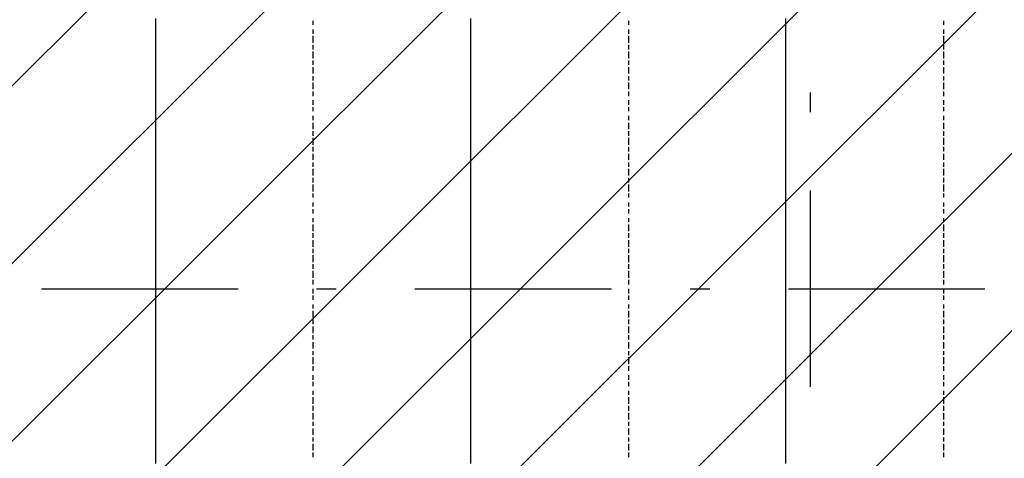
# Model space of a CAD drawing. Extents: x 997 to 109698, y 921 to 94021.
# Tile 153 of 256: x 33184 to 35063, y 15055 to 15893. Entities that reach past the tile are written whole.
import ezdxf

# ---------------------------------------------------------------- set-up
doc = ezdxf.new("R2010")
doc.units = 0
doc.header["$MEASUREMENT"] = 0
doc.layers.add('12', color=7, linetype='CONTINUOUS')
doc.layers.add('28', color=7, linetype='CONTINUOUS')

msp = doc.modelspace()

# ---------------------------------------------------------------- linework, layer by layer
at = {"layer": '12', "color": 1}
for p, q in [((33443.601607, 15894.953237), (33443.601607, 15886.953237)), ((34044.601607, 15894.953237), (34044.601607, 15886.953237)), ((34645.601607, 15894.953237), (34645.601607, 15886.953237)), ((33443.601607, 15886.953237), (33443.601607, 15873.953237)), ((34044.601607, 15886.953237), (34044.601607, 15873.953237)), ((34645.601607, 15886.953237), (34645.601607, 15873.953237)), ((33443.601607, 15873.953237), (33443.601607, 15865.953237)), ((33443.601607, 15865.953237), (33443.601607, 15856.953237)), ((33443.601607, 15856.953237), (33443.601607, 15844.953237)), ((34044.601607, 15873.953237), (34044.601607, 15865.953237)), ((34044.601607, 15865.953237), (34044.601607, 15856.953237)), ((34044.601607, 15856.953237), (34044.601607, 15844.953237)), ((34645.601607, 15873.953237), (34645.601607, 15865.953237)), ((34645.601607, 15865.953237), (34645.601607, 15856.953237)), ((34645.601607, 15856.953237), (34645.601607, 15844.953237)), ((33443.601607, 15844.953237), (33443.601607, 15835.953237)), ((34044.601607, 15844.953237), (34044.601607, 15835.953237)), ((34645.601607, 15844.953237), (34645.601607, 15835.953237)), ((33443.601607, 15835.953237), (33443.601607, 15822.953237)), ((33443.601607, 15822.953237), (33443.601607, 15814.953237)), ((34044.601607, 15835.953237), (34044.601607, 15827.953237)), ((34044.601607, 15827.953237), (34044.601607, 15814.953237)), ((34645.601607, 15835.953237), (34645.601607, 15827.953237)), ((34645.601607, 15827.953237), (34645.601607, 15814.953237)), ((33443.601607, 15814.953237), (33443.601607, 15806.953237)), ((33443.601607, 15806.953237), (33443.601607, 15793.953237)), ((34044.601607, 15814.953237), (34044.601607, 15806.953237)), ((34044.601607, 15806.953237), (34044.601607, 15793.953237)), ((34645.601607, 15814.953237), (34645.601607, 15806.953237)), ((34645.601607, 15806.953237), (34645.601607, 15793.953237)), ((33443.601607, 15793.953237), (33443.601607, 15784.953237)), ((33443.601607, 15784.953237), (33443.601607, 15776.953237)), ((34044.601607, 15793.953237), (34044.601607, 15784.953237)), ((34044.601607, 15784.953237), (34044.601607, 15776.953237)), ((34645.601607, 15793.953237), (34645.601607, 15784.953237)), ((34645.601607, 15784.953237), (34645.601607, 15776.953237)), ((33443.601607, 15776.953237), (33443.601607, 15763.953237)), ((33443.601607, 15763.953237), (33443.601607, 15755.953237)), ((34044.601607, 15776.953237), (34044.601607, 15763.953237)), ((34044.601607, 15763.953237), (34044.601607, 15755.953237)), ((34645.601607, 15776.953237), (34645.601607, 15763.953237)), ((34645.601607, 15763.953237), (34645.601607, 15755.953237)), ((33443.601607, 15755.953237), (33443.601607, 15746.953237)), ((33443.601607, 15746.953237), (33443.601607, 15734.953237)), ((34044.601607, 15755.953237), (34044.601607, 15746.953237)), ((34044.601607, 15746.953237), (34044.601607, 15734.953237)), ((34645.601607, 15755.953237), (34645.601607, 15746.953237)), ((34645.601607, 15746.953237), (34645.601607, 15734.953237)), ((33443.601607, 15734.953237), (33443.601607, 15725.953237)), ((33443.601607, 15725.953237), (33443.601607, 15717.953237)), ((34044.601607, 15734.953237), (34044.601607, 15725.953237)), ((34044.601607, 15725.953237), (34044.601607, 15717.953237)), ((34645.601607, 15734.953237), (34645.601607, 15725.953237)), ((34645.601607, 15725.953237), (34645.601607, 15717.953237)), ((33443.601607, 15717.953237), (33443.601607, 15704.953237)), ((34044.601607, 15717.953237), (34044.601607, 15704.953237)), ((34645.601607, 15717.953237), (34645.601607, 15704.953237)), ((33443.601607, 15704.953237), (33443.601607, 15695.953237)), ((33443.601607, 15695.953237), (33443.601607, 15683.953237)), ((34044.601607, 15704.953237), (34044.601607, 15695.953237)), ((34044.601607, 15695.953237), (34044.601607, 15683.953237)), ((34645.601607, 15704.953237), (34645.601607, 15695.953237)), ((34645.601607, 15695.953237), (34645.601607, 15683.953237)), ((33443.601607, 15683.953237), (33443.601607, 15674.953237)), ((33443.601607, 15674.953237), (33443.601607, 15666.953237)), ((34044.601607, 15683.953237), (34044.601607, 15674.953237)), ((34044.601607, 15674.953237), (34044.601607, 15666.953237)), ((34645.601607, 15683.953237), (34645.601607, 15674.953237)), ((34645.601607, 15674.953237), (34645.601607, 15666.953237)), ((33443.601607, 15666.953237), (33443.601607, 15653.953237)), ((33443.601607, 15653.953237), (33443.601607, 15645.953237)), ((34044.601607, 15666.953237), (34044.601607, 15653.953237)), ((34044.601607, 15653.953237), (34044.601607, 15645.953237)), ((34645.601607, 15666.953237), (34645.601607, 15653.953237)), ((34645.601607, 15653.953237), (34645.601607, 15645.953237)), ((33443.601607, 15645.953237), (33443.601607, 15636.953237)), ((33443.601607, 15636.953237), (33443.601607, 15624.953237)), ((34044.601607, 15645.953237), (34044.601607, 15636.953237)), ((34044.601607, 15636.953237), (34044.601607, 15624.953237)), ((34645.601607, 15645.953237), (34645.601607, 15636.953237)), ((34645.601607, 15636.953237), (34645.601607, 15624.953237)), ((33443.601607, 15624.953237), (33443.601607, 15615.953237)), ((33443.601607, 15615.953237), (33443.601607, 15607.953237)), ((34044.601607, 15624.953237), (34044.601607, 15615.953237)), ((34044.601607, 15615.953237), (34044.601607, 15607.953237)), ((34645.601607, 15624.953237), (34645.601607, 15615.953237)), ((34645.601607, 15615.953237), (34645.601607, 15607.953237)), ((33443.601607, 15607.953237), (33443.601607, 15594.953237)), ((33443.601607, 15594.953237), (33443.601607, 15585.953237)), ((34044.601607, 15607.953237), (34044.601607, 15594.953237)), ((34044.601607, 15594.953237), (34044.601607, 15585.953237)), ((34645.601607, 15607.953237), (34645.601607, 15594.953237)), ((34645.601607, 15594.953237), (34645.601607, 15585.953237)), ((33443.601607, 15585.953237), (33443.601607, 15573.953237)), ((34044.601607, 15585.953237), (34044.601607, 15577.953237)), ((34044.601607, 15577.953237), (34044.601607, 15564.953237)), ((34645.601607, 15585.953237), (34645.601607, 15577.953237)), ((34645.601607, 15577.953237), (34645.601607, 15564.953237)), ((33443.601607, 15573.953237), (33443.601607, 15564.953237)), ((33443.601607, 15564.953237), (33443.601607, 15556.953237)), ((33443.601607, 15556.953237), (33443.601607, 15543.953237)), ((34044.601607, 15564.953237), (34044.601607, 15556.953237)), ((34044.601607, 15556.953237), (34044.601607, 15543.953237)), ((34645.601607, 15564.953237), (34645.601607, 15556.953237)), ((34645.601607, 15556.953237), (34645.601607, 15543.953237)), ((33443.601607, 15543.953237), (33443.601607, 15535.953237)), ((34044.601607, 15543.953237), (34044.601607, 15535.953237)), ((34645.601607, 15543.953237), (34645.601607, 15535.953237)), ((33443.601607, 15535.953237), (33443.601607, 15526.953237)), ((33443.601607, 15526.953237), (33443.601607, 15513.953237)), ((34044.601607, 15535.953237), (34044.601607, 15526.953237)), ((34044.601607, 15526.953237), (34044.601607, 15513.953237)), ((34645.601607, 15535.953237), (34645.601607, 15526.953237)), ((34645.601607, 15526.953237), (34645.601607, 15513.953237)), ((33443.601607, 15513.953237), (33443.601607, 15505.953237)), ((33443.601607, 15505.953237), (33443.601607, 15497.953237)), ((34044.601607, 15513.953237), (34044.601607, 15505.953237)), ((34044.601607, 15505.953237), (34044.601607, 15497.953237)), ((34645.601607, 15513.953237), (34645.601607, 15505.953237)), ((34645.601607, 15505.953237), (34645.601607, 15497.953237)), ((33443.601607, 15497.953237), (33443.601607, 15484.953237)), ((33443.601607, 15484.953237), (33443.601607, 15475.953237)), ((34044.601607, 15497.953237), (34044.601607, 15484.953237)), ((34044.601607, 15484.953237), (34044.601607, 15475.953237)), ((34645.601607, 15497.953237), (34645.601607, 15484.953237)), ((34645.601607, 15484.953237), (34645.601607, 15475.953237)), ((33443.601607, 15475.953237), (33443.601607, 15463.953237)), ((33443.601607, 15463.953237), (33443.601607, 15454.953237)), ((34044.601607, 15475.953237), (34044.601607, 15467.953237)), ((34044.601607, 15467.953237), (34044.601607, 15454.953237)), ((34645.601607, 15475.953237), (34645.601607, 15467.953237)), ((34645.601607, 15467.953237), (34645.601607, 15454.953237)), ((33443.601607, 15454.953237), (33443.601607, 15446.953237)), ((33443.601607, 15446.953237), (33443.601607, 15433.953237)), ((34044.601607, 15454.953237), (34044.601607, 15446.953237)), ((34044.601607, 15446.953237), (34044.601607, 15433.953237)), ((34645.601607, 15454.953237), (34645.601607, 15446.953237)), ((34645.601607, 15446.953237), (34645.601607, 15433.953237)), ((33443.601607, 15433.953237), (33443.601607, 15425.953237)), ((33443.601607, 15425.953237), (33443.601607, 15416.953237)), ((34044.601607, 15433.953237), (34044.601607, 15425.953237)), ((34044.601607, 15425.953237), (34044.601607, 15416.953237)), ((34645.601607, 15433.953237), (34645.601607, 15425.953237)), ((34645.601607, 15425.953237), (34645.601607, 15416.953237)), ((33443.601607, 15416.953237), (33443.601607, 15403.953237)), ((34044.601607, 15416.953237), (34044.601607, 15403.953237)), ((34645.601607, 15416.953237), (34645.601607, 15403.953237)), ((33443.601607, 15403.953237), (33443.601607, 15395.953237)), ((33443.601607, 15395.953237), (33443.601607, 15386.953237)), ((33443.601607, 15386.953237), (33443.601607, 15374.953237)), ((34044.601607, 15403.953237), (34044.601607, 15395.953237)), ((34044.601607, 15395.953237), (34044.601607, 15386.953237)), ((34044.601607, 15386.953237), (34044.601607, 15374.953237)), ((34645.601607, 15403.953237), (34645.601607, 15395.953237)), ((34645.601607, 15395.953237), (34645.601607, 15386.953237)), ((34645.601607, 15386.953237), (34645.601607, 15374.953237)), ((33443.601607, 15374.953237), (33443.601607, 15365.953237)), ((34044.601607, 15374.953237), (34044.601607, 15365.953237)), ((34645.601607, 15374.953237), (34645.601607, 15365.953237)), ((33443.601607, 15365.953237), (33443.601607, 15353.953237)), ((33443.601607, 15353.953237), (33443.601607, 15344.953237)), ((34044.601607, 15365.953237), (34044.601607, 15357.953237)), ((34044.601607, 15357.953237), (34044.601607, 15344.953237)), ((34645.601607, 15365.953237), (34645.601607, 15357.953237)), ((34645.601607, 15357.953237), (34645.601607, 15344.953237)), ((33443.601607, 15344.953237), (33443.601607, 15336.953237)), ((33443.601607, 15336.953237), (33443.601607, 15323.953237)), ((34044.601607, 15344.953237), (34044.601607, 15336.953237)), ((34044.601607, 15336.953237), (34044.601607, 15323.953237)), ((34645.601607, 15344.953237), (34645.601607, 15336.953237)), ((34645.601607, 15336.953237), (34645.601607, 15323.953237)), ((33443.601607, 15323.953237), (33443.601607, 15315.953237)), ((33443.601607, 15315.953237), (33443.601607, 15306.953237)), ((34044.601607, 15323.953237), (34044.601607, 15315.953237)), ((34044.601607, 15315.953237), (34044.601607, 15306.953237)), ((34645.601607, 15323.953237), (34645.601607, 15315.953237)), ((34645.601607, 15315.953237), (34645.601607, 15306.953237)), ((33443.601607, 15306.953237), (33443.601607, 15293.953237)), ((33443.601607, 15293.953237), (33443.601607, 15285.953237)), ((34044.601607, 15306.953237), (34044.601607, 15293.953237)), ((34044.601607, 15293.953237), (34044.601607, 15285.953237)), ((34645.601607, 15306.953237), (34645.601607, 15293.953237)), ((34645.601607, 15293.953237), (34645.601607, 15285.953237)), ((33443.601607, 15285.953237), (33443.601607, 15276.953237)), ((33443.601607, 15276.953237), (33443.601607, 15264.953237)), ((34044.601607, 15285.953237), (34044.601607, 15276.953237)), ((34044.601607, 15276.953237), (34044.601607, 15264.953237)), ((34645.601607, 15285.953237), (34645.601607, 15276.953237)), ((34645.601607, 15276.953237), (34645.601607, 15264.953237)), ((33443.601607, 15264.953237), (33443.601607, 15255.953237)), ((33443.601607, 15255.953237), (33443.601607, 15243.953237)), ((34044.601607, 15264.953237), (34044.601607, 15255.953237)), ((34044.601607, 15255.953237), (34044.601607, 15247.953237)), ((34645.601607, 15264.953237), (34645.601607, 15255.953237)), ((34645.601607, 15255.953237), (34645.601607, 15247.953237)), ((33443.601607, 15243.953237), (33443.601607, 15234.953237)), ((34044.601607, 15247.953237), (34044.601607, 15234.953237)), ((34645.601607, 15247.953237), (34645.601607, 15234.953237)), ((33443.601607, 15234.953237), (33443.601607, 15226.953237)), ((33443.601607, 15226.953237), (33443.601607, 15213.953237)), ((34044.601607, 15234.953237), (34044.601607, 15226.953237)), ((34044.601607, 15226.953237), (34044.601607, 15213.953237)), ((34645.601607, 15234.953237), (34645.601607, 15226.953237)), ((34645.601607, 15226.953237), (34645.601607, 15213.953237)), ((33443.601607, 15213.953237), (33443.601607, 15204.953237)), ((33443.601607, 15204.953237), (33443.601607, 15196.953237)), ((34044.601607, 15213.953237), (34044.601607, 15204.953237)), ((34044.601607, 15204.953237), (34044.601607, 15196.953237)), ((34645.601607, 15213.953237), (34645.601607, 15204.953237)), ((34645.601607, 15204.953237), (34645.601607, 15196.953237)), ((33443.601607, 15196.953237), (33443.601607, 15183.953237)), ((33443.601607, 15183.953237), (33443.601607, 15175.953237)), ((34044.601607, 15196.953237), (34044.601607, 15183.953237)), ((34044.601607, 15183.953237), (34044.601607, 15175.953237)), ((34645.601607, 15196.953237), (34645.601607, 15183.953237)), ((34645.601607, 15183.953237), (34645.601607, 15175.953237)), ((33443.601607, 15175.953237), (33443.601607, 15166.953237)), ((33443.601607, 15166.953237), (33443.601607, 15154.953237)), ((34044.601607, 15175.953237), (34044.601607, 15166.953237)), ((34044.601607, 15166.953237), (34044.601607, 15154.953237)), ((34645.601607, 15175.953237), (34645.601607, 15166.953237)), ((34645.601607, 15166.953237), (34645.601607, 15154.953237)), ((33443.601607, 15154.953237), (33443.601607, 15145.953237)), ((33443.601607, 15145.953237), (33443.601607, 15137.953237)), ((34044.601607, 15154.953237), (34044.601607, 15145.953237)), ((34044.601607, 15145.953237), (34044.601607, 15137.953237)), ((34645.601607, 15154.953237), (34645.601607, 15145.953237)), ((34645.601607, 15145.953237), (34645.601607, 15137.953237)), ((33443.601607, 15137.953237), (33443.601607, 15124.953237)), ((33443.601607, 15124.953237), (33443.601607, 15116.953237)), ((34044.601607, 15137.953237), (34044.601607, 15124.953237)), ((34044.601607, 15124.953237), (34044.601607, 15116.953237)), ((34645.601607, 15137.953237), (34645.601607, 15124.953237)), ((34645.601607, 15124.953237), (34645.601607, 15116.953237)), ((33443.601607, 15116.953237), (33443.601607, 15103.953237)), ((34044.601607, 15116.953237), (34044.601607, 15103.953237)), ((34645.601607, 15116.953237), (34645.601607, 15103.953237)), ((33443.601607, 15103.953237), (33443.601607, 15094.953237)), ((33443.601607, 15094.953237), (33443.601607, 15086.953237)), ((33443.601607, 15086.953237), (33443.601607, 15073.953237)), ((34044.601607, 15103.953237), (34044.601607, 15094.953237)), ((34044.601607, 15094.953237), (34044.601607, 15086.953237)), ((34044.601607, 15086.953237), (34044.601607, 15073.953237)), ((34645.601607, 15103.953237), (34645.601607, 15094.953237)), ((34645.601607, 15094.953237), (34645.601607, 15086.953237)), ((34645.601607, 15086.953237), (34645.601607, 15073.953237)), ((33443.601607, 15073.953237), (33443.601607, 15065.953237)), ((34044.601607, 15073.953237), (34044.601607, 15065.953237)), ((34645.601607, 15073.953237), (34645.601607, 15065.953237)), ((33443.601607, 15065.953237), (33443.601607, 15056.953237)), ((33443.601607, 15056.953237), (33443.601607, 15044.953237)), ((34044.601607, 15065.953237), (34044.601607, 15056.953237)), ((34044.601607, 15056.953237), (34044.601607, 15044.953237)), ((34645.601607, 15065.953237), (34645.601607, 15056.953237)), ((34645.601607, 15056.953237), (34645.601607, 15044.953237))]:
    msp.add_line(p, q, dxfattribs=at)
at = {"layer": '12', "color": 5}
for p, q in [((33743.601607, 15890.953237), (33743.601607, 15882.953237)), ((34345.601607, 15890.953237), (34345.601607, 15882.953237)), ((34946.601607, 15890.953237), (34946.601607, 15882.953237)), ((33743.601607, 15873.953237), (33743.601607, 15865.953237)), ((33743.601607, 15861.953237), (33743.601607, 15848.953237)), ((34345.601607, 15873.953237), (34345.601607, 15865.953237)), ((34345.601607, 15861.953237), (34345.601607, 15848.953237)), ((34946.601607, 15873.953237), (34946.601607, 15865.953237)), ((34946.601607, 15861.953237), (34946.601607, 15848.953237)), ((33743.601607, 15844.953237), (33743.601607, 15835.953237)), ((34345.601607, 15844.953237), (34345.601607, 15835.953237)), ((34946.601607, 15844.953237), (34946.601607, 15835.953237)), ((33743.601607, 15831.953237), (33743.601607, 15818.953237)), ((34345.601607, 15831.953237), (34345.601607, 15818.953237)), ((34946.601607, 15831.953237), (34946.601607, 15818.953237)), ((33743.601607, 15814.953237), (33743.601607, 15806.953237)), ((33743.601607, 15801.953237), (33743.601607, 15789.953237)), ((34345.601607, 15814.953237), (34345.601607, 15806.953237)), ((34345.601607, 15801.953237), (34345.601607, 15789.953237)), ((34946.601607, 15814.953237), (34946.601607, 15806.953237)), ((34946.601607, 15801.953237), (34946.601607, 15789.953237)), ((33743.601607, 15784.953237), (33743.601607, 15776.953237)), ((34345.601607, 15784.953237), (34345.601607, 15776.953237)), ((34946.601607, 15784.953237), (34946.601607, 15776.953237)), ((33743.601607, 15772.953237), (33743.601607, 15759.953237)), ((34345.601607, 15772.953237), (34345.601607, 15759.953237)), ((34946.601607, 15772.953237), (34946.601607, 15759.953237)), ((33743.601607, 15755.953237), (33743.601607, 15746.953237)), ((34345.601607, 15755.953237), (34345.601607, 15746.953237)), ((34946.601607, 15755.953237), (34946.601607, 15746.953237)), ((33743.601607, 15738.953237), (33743.601607, 15729.953237)), ((33743.601607, 15725.953237), (33743.601607, 15717.953237)), ((34345.601607, 15738.953237), (34345.601607, 15729.953237)), ((34345.601607, 15725.953237), (34345.601607, 15717.953237)), ((34946.601607, 15738.953237), (34946.601607, 15729.953237)), ((34946.601607, 15725.953237), (34946.601607, 15717.953237)), ((33743.601607, 15708.953237), (33743.601607, 15700.953237)), ((34345.601607, 15708.953237), (34345.601607, 15700.953237)), ((34946.601607, 15708.953237), (34946.601607, 15700.953237)), ((33743.601607, 15695.953237), (33743.601607, 15683.953237)), ((34345.601607, 15695.953237), (34345.601607, 15683.953237)), ((34946.601607, 15695.953237), (34946.601607, 15683.953237)), ((33743.601607, 15679.953237), (33743.601607, 15670.953237)), ((34345.601607, 15679.953237), (34345.601607, 15670.953237)), ((34946.601607, 15679.953237), (34946.601607, 15670.953237)), ((33743.601607, 15666.953237), (33743.601607, 15653.953237)), ((33743.601607, 15649.953237), (33743.601607, 15640.953237)), ((34345.601607, 15666.953237), (34345.601607, 15653.953237)), ((34345.601607, 15649.953237), (34345.601607, 15640.953237)), ((34946.601607, 15666.953237), (34946.601607, 15653.953237)), ((34946.601607, 15649.953237), (34946.601607, 15640.953237)), ((33743.601607, 15636.953237), (33743.601607, 15624.953237)), ((34345.601607, 15636.953237), (34345.601607, 15624.953237)), ((34946.601607, 15636.953237), (34946.601607, 15624.953237)), ((33743.601607, 15619.953237), (33743.601607, 15611.953237)), ((34345.601607, 15619.953237), (34345.601607, 15611.953237)), ((34946.601607, 15619.953237), (34946.601607, 15611.953237)), ((33743.601607, 15607.953237), (33743.601607, 15594.953237)), ((34345.601607, 15607.953237), (34345.601607, 15594.953237)), ((34946.601607, 15607.953237), (34946.601607, 15594.953237)), ((33743.601607, 15590.953237), (33743.601607, 15581.953237)), ((33743.601607, 15577.953237), (33743.601607, 15564.953237)), ((34345.601607, 15590.953237), (34345.601607, 15581.953237)), ((34345.601607, 15577.953237), (34345.601607, 15564.953237)), ((34946.601607, 15590.953237), (34946.601607, 15581.953237)), ((34946.601607, 15577.953237), (34946.601607, 15564.953237)), ((33743.601607, 15560.953237), (33743.601607, 15552.953237)), ((34345.601607, 15560.953237), (34345.601607, 15552.953237)), ((34946.601607, 15560.953237), (34946.601607, 15552.953237)), ((33743.601607, 15543.953237), (33743.601607, 15535.953237)), ((34345.601607, 15543.953237), (34345.601607, 15535.953237)), ((34946.601607, 15543.953237), (34946.601607, 15535.953237)), ((33743.601607, 15530.953237), (33743.601607, 15522.953237)), ((34345.601607, 15530.953237), (34345.601607, 15522.953237)), ((34946.601607, 15530.953237), (34946.601607, 15522.953237)), ((33743.601607, 15513.953237), (33743.601607, 15505.953237)), ((33743.601607, 15501.953237), (33743.601607, 15488.953237)), ((34345.601607, 15513.953237), (34345.601607, 15505.953237)), ((34345.601607, 15501.953237), (34345.601607, 15488.953237)), ((34946.601607, 15513.953237), (34946.601607, 15505.953237)), ((34946.601607, 15501.953237), (34946.601607, 15488.953237)), ((33743.601607, 15484.953237), (33743.601607, 15475.953237)), ((34345.601607, 15484.953237), (34345.601607, 15475.953237)), ((34946.601607, 15484.953237), (34946.601607, 15475.953237)), ((33743.601607, 15471.953237), (33743.601607, 15458.953237)), ((34345.601607, 15471.953237), (34345.601607, 15458.953237)), ((34946.601607, 15471.953237), (34946.601607, 15458.953237)), ((33743.601607, 15454.953237), (33743.601607, 15446.953237)), ((33743.601607, 15442.953237), (33743.601607, 15429.953237)), ((34345.601607, 15454.953237), (34345.601607, 15446.953237)), ((34345.601607, 15442.953237), (34345.601607, 15429.953237)), ((34946.601607, 15454.953237), (34946.601607, 15446.953237)), ((34946.601607, 15442.953237), (34946.601607, 15429.953237)), ((33743.601607, 15425.953237), (33743.601607, 15416.953237)), ((34345.601607, 15425.953237), (34345.601607, 15416.953237)), ((34946.601607, 15425.953237), (34946.601607, 15416.953237)), ((33743.601607, 15412.953237), (33743.601607, 15399.953237)), ((34345.601607, 15412.953237), (34345.601607, 15399.953237)), ((34946.601607, 15412.953237), (34946.601607, 15399.953237)), ((33743.601607, 15395.953237), (33743.601607, 15386.953237)), ((34345.601607, 15395.953237), (34345.601607, 15386.953237)), ((34946.601607, 15395.953237), (34946.601607, 15386.953237)), ((33743.601607, 15378.953237), (33743.601607, 15369.953237)), ((34345.601607, 15378.953237), (34345.601607, 15369.953237)), ((34946.601607, 15378.953237), (34946.601607, 15369.953237)), ((33743.601607, 15365.953237), (33743.601607, 15357.953237)), ((34345.601607, 15365.953237), (34345.601607, 15357.953237)), ((34946.601607, 15365.953237), (34946.601607, 15357.953237)), ((33743.601607, 15348.953237), (33743.601607, 15340.953237)), ((33743.601607, 15336.953237), (33743.601607, 15323.953237)), ((34345.601607, 15348.953237), (34345.601607, 15340.953237)), ((34345.601607, 15336.953237), (34345.601607, 15323.953237)), ((34946.601607, 15348.953237), (34946.601607, 15340.953237)), ((34946.601607, 15336.953237), (34946.601607, 15323.953237)), ((33743.601607, 15319.953237), (33743.601607, 15310.953237)), ((34345.601607, 15319.953237), (34345.601607, 15310.953237)), ((34946.601607, 15319.953237), (34946.601607, 15310.953237)), ((33743.601607, 15306.953237), (33743.601607, 15293.953237)), ((34345.601607, 15306.953237), (34345.601607, 15293.953237)), ((34946.601607, 15306.953237), (34946.601607, 15293.953237)), ((33743.601607, 15289.953237), (33743.601607, 15281.953237)), ((33743.601607, 15276.953237), (33743.601607, 15264.953237)), ((34345.601607, 15289.953237), (34345.601607, 15281.953237)), ((34345.601607, 15276.953237), (34345.601607, 15264.953237)), ((34946.601607, 15289.953237), (34946.601607, 15281.953237)), ((34946.601607, 15276.953237), (34946.601607, 15264.953237)), ((33743.601607, 15259.953237), (33743.601607, 15251.953237)), ((34345.601607, 15259.953237), (34345.601607, 15251.953237)), ((34946.601607, 15259.953237), (34946.601607, 15251.953237)), ((33743.601607, 15247.953237), (33743.601607, 15234.953237)), ((34345.601607, 15247.953237), (34345.601607, 15234.953237)), ((34946.601607, 15247.953237), (34946.601607, 15234.953237)), ((33743.601607, 15230.953237), (33743.601607, 15221.953237)), ((34345.601607, 15230.953237), (34345.601607, 15221.953237)), ((34946.601607, 15230.953237), (34946.601607, 15221.953237)), ((33743.601607, 15213.953237), (33743.601607, 15204.953237)), ((33743.601607, 15200.953237), (33743.601607, 15192.953237)), ((34345.601607, 15213.953237), (34345.601607, 15204.953237)), ((34345.601607, 15200.953237), (34345.601607, 15192.953237)), ((34946.601607, 15213.953237), (34946.601607, 15204.953237)), ((34946.601607, 15200.953237), (34946.601607, 15192.953237)), ((33743.601607, 15183.953237), (33743.601607, 15175.953237)), ((34345.601607, 15183.953237), (34345.601607, 15175.953237)), ((34946.601607, 15183.953237), (34946.601607, 15175.953237)), ((33743.601607, 15171.953237), (33743.601607, 15158.953237)), ((34345.601607, 15171.953237), (34345.601607, 15158.953237)), ((34946.601607, 15171.953237), (34946.601607, 15158.953237)), ((33743.601607, 15154.953237), (33743.601607, 15145.953237)), ((34345.601607, 15154.953237), (34345.601607, 15145.953237)), ((34946.601607, 15154.953237), (34946.601607, 15145.953237)), ((33743.601607, 15141.953237), (33743.601607, 15128.953237)), ((33743.601607, 15124.953237), (33743.601607, 15116.953237)), ((34345.601607, 15141.953237), (34345.601607, 15128.953237)), ((34345.601607, 15124.953237), (34345.601607, 15116.953237)), ((34946.601607, 15141.953237), (34946.601607, 15128.953237)), ((34946.601607, 15124.953237), (34946.601607, 15116.953237)), ((33743.601607, 15111.953237), (33743.601607, 15099.953237)), ((34345.601607, 15111.953237), (34345.601607, 15099.953237)), ((34946.601607, 15111.953237), (34946.601607, 15099.953237)), ((33743.601607, 15094.953237), (33743.601607, 15086.953237)), ((34345.601607, 15094.953237), (34345.601607, 15086.953237)), ((34946.601607, 15094.953237), (34946.601607, 15086.953237)), ((33743.601607, 15082.953237), (33743.601607, 15069.953237)), ((34345.601607, 15082.953237), (34345.601607, 15069.953237)), ((34946.601607, 15082.953237), (34946.601607, 15069.953237)), ((33743.601607, 15065.953237), (33743.601607, 15056.953237)), ((34345.601607, 15065.953237), (34345.601607, 15056.953237)), ((34946.601607, 15065.953237), (34946.601607, 15056.953237))]:
    msp.add_line(p, q, dxfattribs=at)
at = {"layer": '28', "color": 2}
for p, q in [((22581.774752, 3820.953237), (41547.636205, 22786.814691)), ((22921.186007, 3820.953237), (41547.636205, 22447.403436)), ((23260.597261, 3820.953237), (41547.636205, 22107.992181)), ((23600.008516, 3820.953237), (41547.636205, 21768.580926)), ((29497.636205, 12094.459711), (36497.636205, 19094.459711)), ((29497.636205, 11755.048456), (36497.636205, 18755.048456)), ((29497.636205, 11415.637201), (36497.636205, 18415.637201)), ((22242.363497, 3820.953237), (36732.759958, 18311.349699))]:
    msp.add_line(p, q, dxfattribs=at)
at = {"layer": '28', "color": 4, "linetype": 'Continuous'}
for p, q in [((34692.601607, 15753.953237), (34692.601607, 15716.453237)), ((33750.851607, 15378.953237), (33788.351607, 15378.953237)), ((34463.351607, 15378.953237), (34500.851607, 15378.953237))]:
    msp.add_line(p, q, dxfattribs=at)
at = {"layer": '28', "color": 4}
for p, q in [((34692.601607, 15566.453237), (34692.601607, 15191.453237)), ((33225.851607, 15378.953237), (33600.851607, 15378.953237)), ((33938.351607, 15378.953237), (34313.351607, 15378.953237)), ((34650.851607, 15378.953237), (35025.851607, 15378.953237))]:
    msp.add_line(p, q, dxfattribs=at)

doc.saveas('drawing.dxf')
